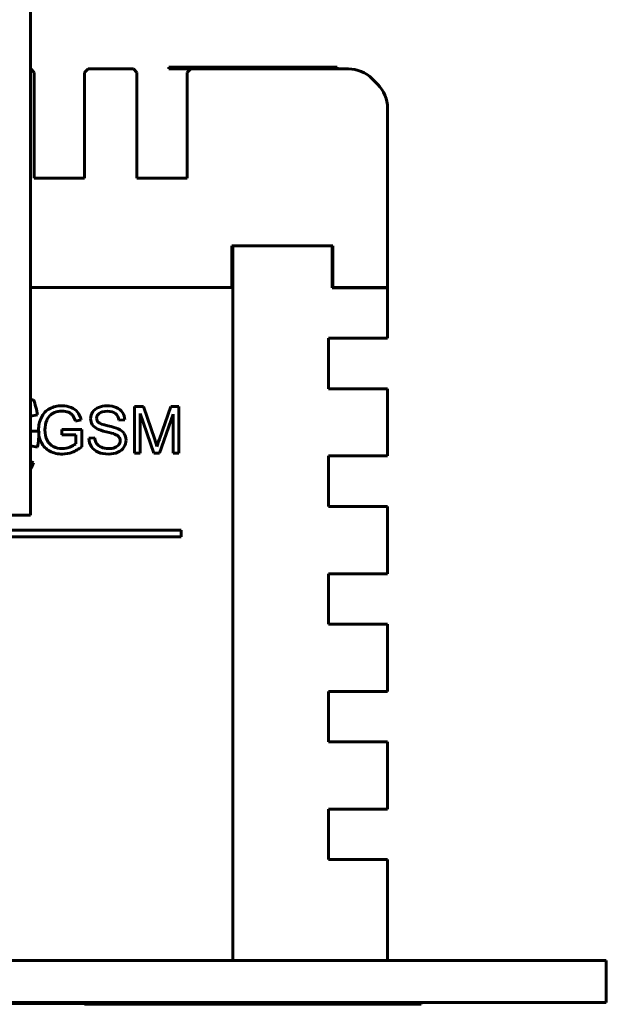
# Model space of a CAD drawing. Header units: millimetres. Extents: x -112 to 98, y -171 to 88.
# Tile 11 of 129: x 64 to 98, y -171 to -113. Entities that reach past the tile are written whole.
import ezdxf

# ---------------------------------------------------------------- set-up
doc = ezdxf.new("R2010")
doc.units = ezdxf.units.MM
doc.linetypes.add('K5LT32768', pattern=[0])

msp = doc.modelspace()

# ---------------------------------------------------------------- linework, layer by layer
at = {"color": 150, "linetype": 'K5LT32768', "lineweight": 60, "true_color": 0x0080ff}
for p, q in [((64.254, -142.135), (64.254, -59.135)), ((64.254, -142.135), (64.254, -59.135)), ((64.254, -115.608), (64.267, -115.608)), ((64.254, -115.608), (64.267, -115.608)), ((64.467, -115.808), (64.267, -115.608)), ((64.467, -115.808), (64.267, -115.608)), ((64.467, -115.808), (64.467, -117.608)), ((64.467, -115.808), (64.467, -117.608)), ((67.667, -115.608), (67.467, -115.808)), ((67.667, -115.608), (67.467, -115.808)), ((67.467, -117.608), (67.467, -115.808)), ((67.467, -117.608), (67.467, -115.808)), ((67.667, -115.608), (70.367, -115.608)), ((67.667, -115.608), (70.367, -115.608)), ((70.567, -115.808), (70.367, -115.608)), ((70.567, -115.808), (70.367, -115.608)), ((70.567, -115.808), (70.567, -117.608)), ((70.567, -115.808), (70.567, -117.608)), ((72.467, -115.508), (73.467, -115.508)), ((72.467, -115.608), (72.467, -115.508)), ((72.467, -115.508), (73.467, -115.508)), ((72.467, -115.608), (72.467, -115.508)), ((72.467, -115.608), (73.467, -115.608)), ((72.467, -115.608), (73.467, -115.608)), ((73.467, -115.508), (81.467, -115.508)), ((73.467, -115.508), (81.467, -115.508)), ((73.467, -115.608), (73.767, -115.608)), ((73.467, -115.608), (73.767, -115.608)), ((73.767, -115.608), (73.567, -115.808)), ((73.767, -115.608), (73.567, -115.808)), ((73.567, -117.608), (73.567, -115.808)), ((73.567, -117.608), (73.567, -115.808)), ((73.767, -115.608), (83.138, -115.608)), ((73.767, -115.608), (83.138, -115.608)), ((75.652, -115.508), (75.652, -115.507)), ((75.652, -115.507), (75.658, -115.507)), ((75.652, -115.508), (75.652, -115.507)), ((75.652, -115.507), (75.658, -115.507)), ((75.658, -115.507), (75.706, -115.507)), ((75.658, -115.508), (75.658, -115.507)), ((75.658, -115.508), (75.658, -115.507)), ((75.658, -115.507), (75.706, -115.507)), ((75.658, -115.508), (75.658, -115.507)), ((75.658, -115.508), (75.658, -115.507)), ((75.706, -115.508), (75.706, -115.507)), ((75.706, -115.507), (78.841, -115.507)), ((75.706, -115.508), (75.706, -115.507)), ((75.706, -115.508), (75.706, -115.507)), ((75.706, -115.508), (75.706, -115.507)), ((75.706, -115.507), (78.841, -115.507)), ((75.706, -115.508), (75.706, -115.507)), ((75.706, -115.508), (75.706, -115.507)), ((78.841, -115.508), (78.841, -115.507)), ((78.841, -115.507), (78.843, -115.507)), ((78.841, -115.508), (78.841, -115.507)), ((78.841, -115.507), (78.843, -115.507)), ((78.843, -115.508), (78.843, -115.507)), ((78.843, -115.508), (78.843, -115.507)), ((81.467, -115.508), (82.467, -115.508)), ((81.467, -115.508), (82.467, -115.508)), ((82.467, -115.608), (82.467, -115.508)), ((82.467, -115.608), (82.467, -115.508)), ((84.552, -116.194), (84.881, -116.522)), ((84.552, -116.194), (84.881, -116.522)), ((64.467, -122.108), (64.467, -117.608)), ((64.467, -122.108), (64.467, -117.608)), ((67.467, -117.608), (67.467, -122.108)), ((67.467, -117.608), (67.467, -122.108)), ((70.567, -122.108), (70.567, -117.608)), ((70.567, -122.108), (70.567, -117.608)), ((73.567, -117.608), (73.567, -122.108)), ((73.567, -117.608), (73.567, -122.108)), ((85.467, -117.936), (85.467, -128.608)), ((85.467, -117.936), (85.467, -128.608)), ((67.467, -122.108), (64.467, -122.108)), ((67.467, -122.108), (64.467, -122.108)), ((73.567, -122.108), (70.567, -122.108)), ((73.567, -122.108), (70.567, -122.108)), ((76.217, -126.118), (82.217, -126.118)), ((76.217, -128.608), (76.217, -126.118)), ((76.217, -126.118), (82.217, -126.118)), ((76.217, -128.608), (76.217, -126.118)), ((82.167, -126.118), (76.267, -126.118)), ((76.267, -168.618), (76.267, -126.118)), ((82.167, -126.118), (76.267, -126.118)), ((76.267, -168.618), (76.267, -126.118)), ((82.167, -126.118), (82.167, -128.618)), ((82.167, -126.118), (82.167, -128.618)), ((82.217, -126.118), (82.217, -128.608)), ((82.217, -126.118), (82.217, -128.608)), ((76.267, -127.108), (76.217, -127.108)), ((76.267, -127.108), (76.217, -127.108)), ((64.254, -128.608), (76.217, -128.608)), ((64.254, -128.608), (76.217, -128.608)), ((82.167, -128.618), (83.467, -128.618)), ((82.167, -128.618), (83.467, -128.618)), ((82.217, -128.608), (83.467, -128.608)), ((82.217, -128.608), (83.467, -128.608)), ((85.467, -128.608), (83.467, -128.608)), ((85.467, -128.608), (83.467, -128.608)), ((83.467, -128.618), (85.467, -128.618)), ((83.467, -128.618), (85.467, -128.618)), ((85.467, -128.618), (85.467, -131.618)), ((85.467, -128.618), (85.467, -131.618)), ((81.967, -131.618), (81.967, -134.618)), ((83.467, -131.618), (81.967, -131.618)), ((81.967, -131.618), (81.967, -134.618)), ((83.467, -131.618), (81.967, -131.618)), ((85.467, -131.618), (83.467, -131.618)), ((85.467, -131.618), (83.467, -131.618)), ((81.967, -134.618), (83.467, -134.618)), ((81.967, -134.618), (83.467, -134.618)), ((83.467, -134.618), (85.467, -134.618)), ((83.467, -134.618), (85.467, -134.618)), ((85.467, -134.618), (85.467, -138.618)), ((85.467, -134.618), (85.467, -138.618)), ((64.422, -135.253), (64.254, -135.315)), ((64.422, -135.253), (64.254, -135.315)), ((70.421, -135.68), (70.421, -138.459)), ((70.972, -135.68), (70.421, -135.68)), ((70.421, -135.68), (70.421, -138.459)), ((70.972, -135.68), (70.421, -135.68)), ((71.63, -137.647), (70.972, -135.68)), ((71.63, -137.647), (70.972, -135.68)), ((72.581, -135.68), (71.911, -137.613)), ((72.581, -135.68), (71.911, -137.613)), ((73.073, -135.68), (72.581, -135.68)), ((73.073, -135.68), (72.581, -135.68)), ((73.073, -138.459), (73.073, -135.68)), ((73.073, -138.459), (73.073, -135.68)), ((64.254, -136.253), (64.67, -136.179)), ((64.254, -136.253), (64.67, -136.179)), ((70.774, -138.459), (70.774, -136.092)), ((70.774, -136.092), (71.577, -138.459)), ((70.774, -138.459), (70.774, -136.092)), ((70.774, -136.092), (71.577, -138.459)), ((71.908, -138.459), (72.72, -136.134)), ((71.908, -138.459), (72.72, -136.134)), ((72.72, -136.134), (72.72, -138.459)), ((72.72, -136.134), (72.72, -138.459)), ((66.921, -136.549), (67.253, -136.459)), ((66.921, -136.549), (67.253, -136.459)), ((69.493, -136.491), (69.846, -136.464)), ((69.493, -136.491), (69.846, -136.464)), ((64.754, -137.135), (64.254, -137.135)), ((64.754, -137.135), (64.254, -137.135)), ((66.118, -137.043), (66.118, -137.369)), ((67.295, -137.043), (66.118, -137.043)), ((66.118, -137.043), (66.118, -137.369)), ((67.295, -137.043), (66.118, -137.043)), ((66.118, -137.369), (66.934, -137.369)), ((66.118, -137.369), (66.934, -137.369)), ((66.934, -137.369), (66.934, -137.889)), ((66.934, -137.369), (66.934, -137.889)), ((67.295, -138.072), (67.295, -137.043)), ((67.295, -138.072), (67.295, -137.043)), ((68.063, -137.535), (67.718, -137.566)), ((68.063, -137.535), (67.718, -137.566)), ((64.254, -138.016), (64.67, -138.09)), ((64.254, -138.016), (64.67, -138.09)), ((70.421, -138.459), (70.774, -138.459)), ((70.421, -138.459), (70.774, -138.459)), ((71.577, -138.459), (71.908, -138.459)), ((71.577, -138.459), (71.908, -138.459)), ((72.72, -138.459), (73.073, -138.459)), ((72.72, -138.459), (73.073, -138.459)), ((81.967, -138.618), (81.967, -141.618)), ((83.467, -138.618), (81.967, -138.618)), ((81.967, -138.618), (81.967, -141.618)), ((83.467, -138.618), (81.967, -138.618)), ((85.467, -138.618), (83.467, -138.618)), ((85.467, -138.618), (83.467, -138.618)), ((64.422, -139.016), (64.254, -138.954)), ((64.422, -139.016), (64.254, -138.954)), ((81.967, -141.618), (83.467, -141.618)), ((81.967, -141.618), (83.467, -141.618)), ((83.467, -141.618), (85.467, -141.618)), ((83.467, -141.618), (85.467, -141.618)), ((85.467, -141.618), (85.467, -145.618)), ((85.467, -141.618), (85.467, -145.618)), ((62.79, -142.135), (64.254, -142.135)), ((62.79, -142.135), (64.254, -142.135)), ((73.204, -143.03), (-50.196, -143.03)), ((73.204, -143.03), (-50.196, -143.03)), ((-50.196, -143.421), (73.204, -143.421)), ((-50.196, -143.421), (73.204, -143.421)), ((73.204, -143.421), (73.204, -143.03)), ((73.204, -143.421), (73.204, -143.03)), ((83.467, -145.618), (81.967, -145.618)), ((81.967, -145.618), (81.967, -148.618)), ((83.467, -145.618), (81.967, -145.618)), ((81.967, -145.618), (81.967, -148.618)), ((85.467, -145.618), (83.467, -145.618)), ((85.467, -145.618), (83.467, -145.618)), ((81.967, -148.618), (83.467, -148.618)), ((81.967, -148.618), (83.467, -148.618)), ((83.467, -148.618), (85.467, -148.618)), ((83.467, -148.618), (85.467, -148.618)), ((85.467, -148.618), (85.467, -152.618)), ((85.467, -148.618), (85.467, -152.618)), ((81.967, -152.618), (81.967, -155.618)), ((83.467, -152.618), (81.967, -152.618)), ((81.967, -152.618), (81.967, -155.618)), ((83.467, -152.618), (81.967, -152.618)), ((85.467, -152.618), (83.467, -152.618)), ((85.467, -152.618), (83.467, -152.618)), ((81.967, -155.618), (83.467, -155.618)), ((81.967, -155.618), (83.467, -155.618)), ((83.467, -155.618), (85.467, -155.618)), ((83.467, -155.618), (85.467, -155.618)), ((85.467, -155.618), (85.467, -159.618)), ((85.467, -155.618), (85.467, -159.618)), ((81.967, -159.618), (81.967, -162.618)), ((83.467, -159.618), (81.967, -159.618)), ((81.967, -159.618), (81.967, -162.618)), ((83.467, -159.618), (81.967, -159.618)), ((85.467, -159.618), (83.467, -159.618)), ((85.467, -159.618), (83.467, -159.618)), ((81.967, -162.618), (83.467, -162.618)), ((81.967, -162.618), (83.467, -162.618)), ((83.467, -162.618), (85.467, -162.618)), ((83.467, -162.618), (85.467, -162.618)), ((85.467, -162.618), (85.467, -168.618)), ((85.467, -162.618), (85.467, -168.618)), ((-103.533, -168.618), (90.467, -168.618)), ((-103.533, -168.618), (90.467, -168.618)), ((76.267, -168.608), (45.467, -168.608)), ((76.267, -168.608), (45.467, -168.608)), ((52.467, -168.613), (76.267, -168.613)), ((52.467, -168.613), (76.267, -168.613)), ((90.467, -168.618), (98.467, -168.618)), ((90.467, -168.618), (98.467, -168.618)), ((98.467, -168.618), (98.467, -171.118)), ((98.467, -168.618), (98.467, -171.118)), ((-103.533, -171.118), (90.467, -171.118)), ((-103.533, -171.118), (90.467, -171.118)), ((65.927, -171.168), (20.207, -171.168)), ((65.927, -171.168), (20.207, -171.168)), ((68.467, -171.168), (65.927, -171.168)), ((68.467, -171.168), (65.927, -171.168)), ((67.467, -171.168), (67.467, -171.218)), ((67.467, -171.168), (67.467, -171.218)), ((68.467, -171.218), (67.467, -171.218)), ((68.467, -171.218), (67.467, -171.218)), ((68.15, -171.218), (68.15, -171.219)), ((68.15, -171.218), (68.15, -171.219)), ((68.639, -171.219), (68.15, -171.219)), ((68.639, -171.219), (68.15, -171.219)), ((68.467, -171.118), (68.467, -171.168)), ((68.467, -171.118), (68.467, -171.168)), ((86.467, -171.218), (68.467, -171.218)), ((86.467, -171.218), (68.467, -171.218)), ((68.639, -171.218), (68.639, -171.219)), ((68.639, -171.218), (68.639, -171.219)), ((69.287, -171.219), (68.639, -171.219)), ((69.287, -171.219), (68.639, -171.219)), ((69.287, -171.218), (69.287, -171.219)), ((69.287, -171.218), (69.287, -171.219)), ((69.635, -171.218), (69.635, -171.219)), ((69.635, -171.218), (69.635, -171.219)), ((69.635, -171.218), (69.635, -171.219)), ((69.635, -171.218), (69.635, -171.219)), ((71.533, -171.219), (69.635, -171.219)), ((71.533, -171.219), (69.635, -171.219)), ((69.636, -171.218), (69.636, -171.219)), ((69.636, -171.218), (69.636, -171.219)), ((71.533, -171.218), (71.533, -171.219)), ((71.533, -171.218), (71.533, -171.219)), ((72.096, -171.219), (71.533, -171.219)), ((72.096, -171.219), (71.533, -171.219)), ((72.096, -171.218), (72.096, -171.219)), ((72.096, -171.218), (72.096, -171.219)), ((72.34, -171.218), (72.34, -171.219)), ((72.34, -171.218), (72.34, -171.219)), ((72.34, -171.218), (72.34, -171.219)), ((72.34, -171.218), (72.34, -171.219)), ((72.511, -171.219), (72.34, -171.219)), ((72.34, -171.219), (72.34, -171.219)), ((72.511, -171.219), (72.34, -171.219)), ((72.34, -171.219), (72.34, -171.219)), ((72.511, -171.218), (72.511, -171.219)), ((72.511, -171.218), (72.511, -171.219)), ((73.126, -171.219), (72.511, -171.219)), ((73.126, -171.219), (72.511, -171.219)), ((73.126, -171.218), (73.126, -171.219)), ((73.126, -171.218), (73.126, -171.219)), ((74.648, -171.219), (73.126, -171.219)), ((74.648, -171.219), (73.126, -171.219)), ((74.648, -171.218), (74.648, -171.219)), ((74.648, -171.218), (74.648, -171.219)), ((74.943, -171.218), (74.943, -171.219)), ((74.943, -171.218), (74.943, -171.219)), ((77.141, -171.219), (74.943, -171.219)), ((77.141, -171.219), (74.943, -171.219)), ((77.141, -171.218), (77.141, -171.219)), ((77.141, -171.218), (77.141, -171.219)), ((77.141, -171.218), (77.141, -171.219)), ((77.141, -171.218), (77.141, -171.219)), ((77.141, -171.219), (77.141, -171.219)), ((77.141, -171.219), (77.141, -171.219)), ((77.261, -171.218), (77.261, -171.219)), ((77.261, -171.218), (77.261, -171.219)), ((78.352, -171.219), (77.261, -171.219)), ((78.352, -171.219), (77.261, -171.219)), ((78.352, -171.218), (78.352, -171.219)), ((78.352, -171.218), (78.352, -171.219)), ((78.669, -171.218), (78.669, -171.219)), ((78.669, -171.218), (78.669, -171.219)), ((78.669, -171.218), (78.669, -171.219)), ((78.669, -171.218), (78.669, -171.219)), ((78.841, -171.219), (78.669, -171.219)), ((78.669, -171.219), (78.669, -171.219)), ((78.841, -171.219), (78.669, -171.219)), ((78.669, -171.219), (78.669, -171.219)), ((78.841, -171.218), (78.841, -171.219)), ((78.841, -171.218), (78.841, -171.219)), ((79.456, -171.219), (78.841, -171.219)), ((79.456, -171.219), (78.841, -171.219)), ((79.456, -171.218), (79.456, -171.219)), ((79.456, -171.218), (79.456, -171.219)), ((80.977, -171.219), (79.456, -171.219)), ((80.977, -171.219), (79.456, -171.219)), ((80.977, -171.218), (80.977, -171.219)), ((80.977, -171.218), (80.977, -171.219)), ((81.167, -171.218), (81.167, -171.219)), ((81.167, -171.218), (81.167, -171.219)), ((81.168, -171.218), (81.168, -171.219)), ((81.168, -171.218), (81.168, -171.219)), ((81.365, -171.219), (81.168, -171.219)), ((81.365, -171.219), (81.168, -171.219)), ((81.365, -171.218), (81.365, -171.219)), ((81.365, -171.218), (81.365, -171.219)), ((83.434, -171.219), (81.365, -171.219)), ((83.434, -171.219), (81.365, -171.219)), ((83.434, -171.218), (83.434, -171.219)), ((83.434, -171.218), (83.434, -171.219)), ((83.434, -171.218), (83.434, -171.219)), ((83.434, -171.218), (83.434, -171.219)), ((83.5, -171.218), (83.5, -171.219)), ((83.5, -171.218), (83.5, -171.219)), ((83.867, -171.219), (83.5, -171.219)), ((83.867, -171.219), (83.5, -171.219)), ((83.867, -171.218), (83.867, -171.219)), ((83.867, -171.218), (83.867, -171.219)), ((85.592, -171.219), (83.867, -171.219)), ((85.592, -171.219), (83.867, -171.219)), ((85.592, -171.218), (85.592, -171.219)), ((85.592, -171.218), (85.592, -171.219)), ((86.426, -171.219), (85.592, -171.219)), ((86.426, -171.219), (85.592, -171.219)), ((86.426, -171.218), (86.426, -171.219)), ((86.426, -171.218), (86.426, -171.219)), ((87.467, -171.218), (86.467, -171.218)), ((87.467, -171.218), (86.467, -171.218)), ((87.467, -171.118), (87.467, -171.218)), ((87.467, -171.118), (87.467, -171.218)), ((98.467, -171.118), (90.467, -171.118)), ((98.467, -171.118), (90.467, -171.118))]:
    msp.add_line(p, q, dxfattribs=at)
for centre, radius, start, end in [((83.138, -117.608), 2, 45, 90), ((83.138, -117.608), 2, 45, 90), ((83.467, -117.936), 2, 0, 45), ((83.467, -117.936), 2, 0, 45), ((59.254, -137.135), 5.5, 10, 20), ((59.254, -137.135), 5.5, 10, 20), ((59.254, -137.135), 5.5, 350, 0), ((59.254, -137.135), 5.5, 350, 0), ((59.254, -137.135), 5.5, 335.38002, 340), ((59.254, -137.135), 5.5, 335.38002, 340)]:
    msp.add_arc(centre, radius, start, end, dxfattribs=at)
for points in [[(65.382, -135.805), (65.169, -135.918), (65.007, -136.092), (64.894, -136.326)], [(65.382, -135.805), (65.169, -135.918), (65.007, -136.092), (64.894, -136.326)], [(66.116, -135.634), (65.839, -135.634), (65.594, -135.691), (65.382, -135.805)], [(66.116, -135.634), (65.839, -135.634), (65.594, -135.691), (65.382, -135.805)], [(66.661, -135.732), (66.498, -135.666), (66.316, -135.634), (66.116, -135.634)], [(66.661, -135.732), (66.498, -135.666), (66.316, -135.634), (66.116, -135.634)], [(67.043, -136.003), (66.951, -135.887), (66.823, -135.797), (66.661, -135.732)], [(67.043, -136.003), (66.951, -135.887), (66.823, -135.797), (66.661, -135.732)], [(68.291, -135.729), (68.138, -135.792), (68.022, -135.885), (67.942, -136.007)], [(68.291, -135.729), (68.138, -135.792), (68.022, -135.885), (67.942, -136.007)], [(68.801, -135.634), (68.614, -135.634), (68.444, -135.666), (68.291, -135.729)], [(68.801, -135.634), (68.614, -135.634), (68.444, -135.666), (68.291, -135.729)], [(69.346, -135.733), (69.189, -135.667), (69.007, -135.634), (68.801, -135.634)], [(69.346, -135.733), (69.189, -135.667), (69.007, -135.634), (68.801, -135.634)], [(69.709, -136.026), (69.625, -135.897), (69.504, -135.799), (69.346, -135.733)], [(69.709, -136.026), (69.625, -135.897), (69.504, -135.799), (69.346, -135.733)], [(64.894, -136.326), (64.781, -136.561), (64.724, -136.813), (64.724, -137.083)], [(64.894, -136.326), (64.781, -136.561), (64.724, -136.813), (64.724, -137.083)], [(65.211, -136.502), (65.252, -136.403), (65.311, -136.311), (65.386, -136.228)], [(65.211, -136.502), (65.252, -136.403), (65.311, -136.311), (65.386, -136.228)], [(65.386, -136.228), (65.461, -136.144), (65.56, -136.076), (65.682, -136.025)], [(65.386, -136.228), (65.461, -136.144), (65.56, -136.076), (65.682, -136.025)], [(65.682, -136.025), (65.805, -135.974), (65.95, -135.948), (66.118, -135.948)], [(65.682, -136.025), (65.805, -135.974), (65.95, -135.948), (66.118, -135.948)], [(66.118, -135.948), (66.258, -135.948), (66.386, -135.973), (66.5, -136.021)], [(66.118, -135.948), (66.258, -135.948), (66.386, -135.973), (66.5, -136.021)], [(66.5, -136.021), (66.615, -136.07), (66.704, -136.134), (66.766, -136.215)], [(66.5, -136.021), (66.615, -136.07), (66.704, -136.134), (66.766, -136.215)], [(66.766, -136.215), (66.827, -136.297), (66.879, -136.408), (66.921, -136.549)], [(66.766, -136.215), (66.827, -136.297), (66.879, -136.408), (66.921, -136.549)], [(67.253, -136.459), (67.205, -136.272), (67.135, -136.12), (67.043, -136.003)], [(67.253, -136.459), (67.205, -136.272), (67.135, -136.12), (67.043, -136.003)], [(67.942, -136.007), (67.863, -136.129), (67.823, -136.26), (67.823, -136.401)], [(67.942, -136.007), (67.863, -136.129), (67.823, -136.26), (67.823, -136.401)], [(67.823, -136.401), (67.823, -136.528), (67.855, -136.644), (67.92, -136.747)], [(67.823, -136.401), (67.823, -136.528), (67.855, -136.644), (67.92, -136.747)], [(68.176, -136.377), (68.176, -136.262), (68.227, -136.164), (68.329, -136.082)], [(68.176, -136.377), (68.176, -136.262), (68.227, -136.164), (68.329, -136.082)], [(68.284, -136.623), (68.212, -136.559), (68.176, -136.477), (68.176, -136.377)], [(68.284, -136.623), (68.212, -136.559), (68.176, -136.477), (68.176, -136.377)], [(68.329, -136.082), (68.43, -136.001), (68.593, -135.96), (68.816, -135.96)], [(68.329, -136.082), (68.43, -136.001), (68.593, -135.96), (68.816, -135.96)], [(68.816, -135.96), (69.029, -135.96), (69.191, -136.004), (69.3, -136.094)], [(68.816, -135.96), (69.029, -135.96), (69.191, -136.004), (69.3, -136.094)], [(69.3, -136.094), (69.41, -136.184), (69.474, -136.316), (69.493, -136.491)], [(69.3, -136.094), (69.41, -136.184), (69.474, -136.316), (69.493, -136.491)], [(69.846, -136.464), (69.839, -136.301), (69.794, -136.155), (69.709, -136.026)], [(69.846, -136.464), (69.839, -136.301), (69.794, -136.155), (69.709, -136.026)], [(65.105, -137.063), (65.105, -136.861), (65.14, -136.675), (65.211, -136.502)], [(65.105, -137.063), (65.105, -136.861), (65.14, -136.675), (65.211, -136.502)], [(67.92, -136.747), (67.985, -136.85), (68.083, -136.936), (68.216, -137.006)], [(67.92, -136.747), (67.985, -136.85), (68.083, -136.936), (68.216, -137.006)], [(68.839, -136.821), (68.54, -136.754), (68.355, -136.687), (68.284, -136.623)], [(68.839, -136.821), (68.54, -136.754), (68.355, -136.687), (68.284, -136.623)], [(69.454, -136.999), (69.343, -136.948), (69.138, -136.889), (68.839, -136.821)], [(69.454, -136.999), (69.343, -136.948), (69.138, -136.889), (68.839, -136.821)], [(64.724, -137.083), (64.724, -137.1), (64.724, -137.118), (64.725, -137.135)], [(64.724, -137.083), (64.724, -137.1), (64.724, -137.118), (64.725, -137.135)], [(64.749, -137.381), (64.775, -137.538), (64.824, -137.686), (64.895, -137.824)], [(64.749, -137.381), (64.775, -137.538), (64.824, -137.686), (64.895, -137.824)], [(65.232, -137.686), (65.148, -137.519), (65.105, -137.311), (65.105, -137.063)], [(65.232, -137.686), (65.148, -137.519), (65.105, -137.311), (65.105, -137.063)], [(67.718, -137.566), (67.723, -137.752), (67.773, -137.918), (67.871, -138.065)], [(67.718, -137.566), (67.723, -137.752), (67.773, -137.918), (67.871, -138.065)], [(68.178, -137.879), (68.118, -137.79), (68.08, -137.675), (68.063, -137.535)], [(68.178, -137.879), (68.118, -137.79), (68.08, -137.675), (68.063, -137.535)], [(69.248, -137.315), (69.364, -137.359), (69.448, -137.414), (69.498, -137.478)], [(69.248, -137.315), (69.364, -137.359), (69.448, -137.414), (69.498, -137.478)], [(69.812, -137.281), (69.735, -137.167), (69.616, -137.073), (69.454, -136.999)], [(69.812, -137.281), (69.735, -137.167), (69.616, -137.073), (69.454, -136.999)], [(69.498, -137.478), (69.549, -137.544), (69.574, -137.619), (69.574, -137.706)], [(69.498, -137.478), (69.549, -137.544), (69.574, -137.619), (69.574, -137.706)], [(69.928, -137.675), (69.928, -137.526), (69.889, -137.395), (69.812, -137.281)], [(69.928, -137.675), (69.928, -137.526), (69.889, -137.395), (69.812, -137.281)], [(64.895, -137.824), (65.008, -138.044), (65.177, -138.214), (65.4, -138.33)], [(64.895, -137.824), (65.008, -138.044), (65.177, -138.214), (65.4, -138.33)], [(65.605, -138.058), (65.442, -137.977), (65.318, -137.853), (65.232, -137.686)], [(65.605, -138.058), (65.442, -137.977), (65.318, -137.853), (65.232, -137.686)], [(66.124, -138.18), (65.94, -138.18), (65.768, -138.139), (65.605, -138.058)], [(66.124, -138.18), (65.94, -138.18), (65.768, -138.139), (65.605, -138.058)], [(66.59, -138.087), (66.438, -138.149), (66.283, -138.18), (66.124, -138.18)], [(66.59, -138.087), (66.438, -138.149), (66.283, -138.18), (66.124, -138.18)], [(66.934, -137.889), (66.856, -137.96), (66.741, -138.025), (66.59, -138.087)], [(66.934, -137.889), (66.856, -137.96), (66.741, -138.025), (66.59, -138.087)], [(66.736, -138.397), (66.928, -138.324), (67.115, -138.216), (67.295, -138.072)], [(66.736, -138.397), (66.928, -138.324), (67.115, -138.216), (67.295, -138.072)], [(67.871, -138.065), (67.967, -138.213), (68.1, -138.322), (68.27, -138.396)], [(67.871, -138.065), (67.967, -138.213), (68.1, -138.322), (68.27, -138.396)], [(68.458, -138.097), (68.331, -138.041), (68.238, -137.969), (68.178, -137.879)], [(68.458, -138.097), (68.331, -138.041), (68.238, -137.969), (68.178, -137.879)], [(68.884, -138.18), (68.726, -138.18), (68.584, -138.152), (68.458, -138.097)], [(68.884, -138.18), (68.726, -138.18), (68.584, -138.152), (68.458, -138.097)], [(69.256, -138.117), (69.148, -138.159), (69.025, -138.18), (68.884, -138.18)], [(69.256, -138.117), (69.148, -138.159), (69.025, -138.18), (68.884, -138.18)], [(69.495, -137.944), (69.443, -138.017), (69.363, -138.075), (69.256, -138.117)], [(69.495, -137.944), (69.443, -138.017), (69.363, -138.075), (69.256, -138.117)], [(69.436, -138.397), (69.595, -138.324), (69.716, -138.223), (69.801, -138.092)], [(69.436, -138.397), (69.595, -138.324), (69.716, -138.223), (69.801, -138.092)], [(69.574, -137.706), (69.574, -137.791), (69.548, -137.871), (69.495, -137.944)], [(69.574, -137.706), (69.574, -137.791), (69.548, -137.871), (69.495, -137.944)], [(69.801, -138.092), (69.885, -137.962), (69.928, -137.823), (69.928, -137.675)], [(69.801, -138.092), (69.885, -137.962), (69.928, -137.823), (69.928, -137.675)], [(71.763, -138.059), (71.735, -137.967), (71.691, -137.83), (71.63, -137.647)], [(71.763, -138.059), (71.735, -137.967), (71.691, -137.83), (71.63, -137.647)], [(71.911, -137.613), (71.844, -137.809), (71.794, -137.958), (71.763, -138.059)], [(71.911, -137.613), (71.844, -137.809), (71.794, -137.958), (71.763, -138.059)], [(65.4, -138.33), (65.623, -138.447), (65.871, -138.506), (66.144, -138.506)], [(65.4, -138.33), (65.623, -138.447), (65.871, -138.506), (66.144, -138.506)], [(66.144, -138.506), (66.346, -138.506), (66.544, -138.469), (66.736, -138.397)], [(66.144, -138.506), (66.346, -138.506), (66.544, -138.469), (66.736, -138.397)], [(68.27, -138.396), (68.44, -138.469), (68.65, -138.506), (68.901, -138.506)], [(68.27, -138.396), (68.44, -138.469), (68.65, -138.506), (68.901, -138.506)], [(68.901, -138.506), (69.1, -138.506), (69.278, -138.469), (69.436, -138.397)], [(68.901, -138.506), (69.1, -138.506), (69.278, -138.469), (69.436, -138.397)]]:
    msp.add_open_spline(points, degree=3, dxfattribs=at)
msp.add_open_spline([(68.216, -137.006), (68.318, -137.061), (68.497, -137.118), (69.008, -137.241), (69.173, -137.286), (69.248, -137.315)], degree=3, knots=[0, 0, 0, 0, 0.5, 0.5, 1, 1, 1, 1], dxfattribs=at)
msp.add_open_spline([(68.216, -137.006), (68.318, -137.061), (68.497, -137.118), (69.008, -137.241), (69.173, -137.286), (69.248, -137.315)], degree=3, knots=[0, 0, 0, 0, 0.5, 0.5, 1, 1, 1, 1], dxfattribs=at)

doc.saveas('drawing.dxf')
